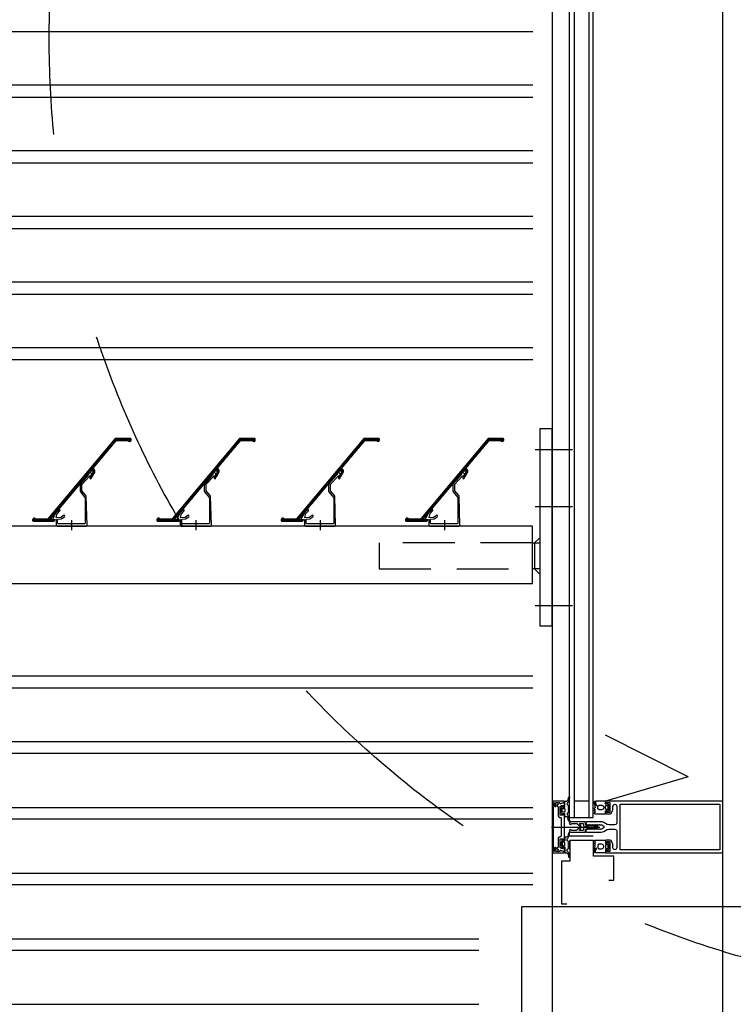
# Model space of a CAD drawing. Extents: x 0 to 140000, y 0 to 84100.
# Tile 33 of 105: x 12715 to 13404, y 31405 to 32355. Entities that reach past the tile are written whole.
import ezdxf

# ---------------------------------------------------------------- set-up
doc = ezdxf.new("R2010")
doc.units = 0
doc.header["$LTSCALE"] = 100
doc.header["$MEASUREMENT"] = 0
for name, pattern in [('AUSGEZOGEN', [0]), ('DASHDOT', [1, 0.5, -0.25, 0, -0.25]), ('DASHED', [0.75, 0.5, -0.25]), ('TEGELS', [4, 2, -2])]:
    doc.linetypes.add(name, pattern=pattern)
doc.layers.get('0').update_dxf_attribs({"linetype": 'CONTINUOUS'})
for name, color, linetype in [('AL$1A---_ALGEMEEN', 1, 'CONTINUOUS'), ('AL21----_BUITENWAND', 2, 'CONTINUOUS'), ('AL31----_BUITENKOZIJ', 7, 'CONTINUOUS'), ('AL47----_DAKAFW', 1, 'CONTINUOUS'), ('HATCH', 7, 'CONTINUOUS'), ('LAYER31', 3, 'CONTINUOUS')]:
    doc.layers.add(name, color=color, linetype=linetype)

# ---------------------------------------------------------------- blocks, each defined once
blk = doc.blocks.new('204507')
at = {"color": 7, "linetype": 'AUSGEZOGEN'}
blk.add_lwpolyline([(0, 0.15), (0, 9.6), (-0.2, 9.8), (-1.49, 9.8), (-1.96, 9.69), (-4.07, 8.75), (-4.5, 8.8), (-4.59, 8.96), (-3.96, 9.52), (-3.46, 9.68), (-2.7, 9.87), (-2.18, 9.97), (-1.17, 10.08), (-0.67, 10.09), (-0.07, 10.67), (-0.08, 10.81), (-0.63, 10.99), (-1.28, 10.98), (-1.8, 10.95), (-2.32, 10.89), (-4.11, 10.49), (-4.8, 10.24), (-6.58, 10.06), (-7.04, 10.85), (-7.35, 11), (-7.56, 10.85), (-8.04, 10.02), (-8.46, 9.81), (-8.75, 10.02), (-9.24, 10.85), (-9.56, 11), (-9.77, 10.83), (-10.24, 10.02), (-10.68, 9.81), (-10.97, 10.02), (-11.45, 10.85), (-11.76, 11), (-11.97, 10.85), (-12.4, 10.11), (-12.4, 0.15), (-10.4, 0.15), (-9.84, 0.3), (-9.58, 0.2), (-9.5, 0), (-9.5, -1.6), (-10.3, -1.6), (-10.3, -1.9), (-8.87, -3.33), (-8.27, -3.6), (-4.12, -3.6), (-3.51, -3.31), (-2.1, -1.9), (-2.1, -1.600001), (-2.9, -1.600001), (-2.9, 0), (-2.77, 0.25), (-2.56, 0.3), (-2, 0.15), (0, 0.15), (0, 9.6), (-0.2, 9.8), (-1.49, 9.8), (-1.96, 9.69), (-4.07, 8.75), (-4.5, 8.8), (-4.59, 8.96), (-3.96, 9.52), (-3.46, 9.68), (-2.7, 9.87), (-2.18, 9.97), (-1.17, 10.08), (-0.67, 10.09), (-0.07, 10.67), (-0.08, 10.81), (-0.63, 10.99), (-1.28, 10.98), (-1.8, 10.95), (-2.32, 10.89), (-4.11, 10.49), (-4.8, 10.24), (-6.58, 10.06), (-7.04, 10.85), (-7.35, 11), (-7.56, 10.85), (-8.04, 10.02), (-8.46, 9.81), (-8.75, 10.02), (-9.24, 10.85), (-9.56, 11), (-9.77, 10.83), (-10.24, 10.02), (-10.68, 9.81), (-10.97, 10.02), (-11.45, 10.85), (-11.76, 11), (-11.97, 10.85), (-12.4, 10.11), (-12.4, 0.15), (-10.4, 0.15), (-9.84, 0.3), (-9.58, 0.2), (-9.5, 0), (-9.5, -1.6), (-10.3, -1.6), (-10.3, -1.9), (-8.87, -3.33), (-8.27, -3.6), (-4.12, -3.6), (-3.51, -3.31), (-2.1, -1.9), (-2.1, -1.600001), (-2.9, -1.600001), (-2.9, 0), (-2.77, 0.25), (-2.56, 0.3), (-2, 0.15), (0, 0.15)], dxfattribs=at)
for points in [[(-8.45, 3.599999), (-8.45, 6.3), (-7.45, 7.3), (-4.95, 7.3), (-3.95, 6.3), (-3.95, 3.599999), (-4.54, 2.19), (-5.95, 1.6), (-6.45, 1.6), (-7.86, 2.19)], [(-4.2, -0.500001), (-4.2, -2.180001), (-4.67, -2.6), (-7.73, -2.6), (-4.67, -2.6), (-7.73, -2.6), (-8.2, -2.180001), (-8.2, -0.500001), (-8.2, -2.180001), (-8.2, -0.500001), (-7.73, 0), (-4.7, 0)]]:
    blk.add_lwpolyline(points, close=True, dxfattribs=at)
at = {"color": 7, "flags": 3}
blk.add_attdef('GRUPPE', (0, 0), '', height=1, dxfattribs=at)
blk = doc.blocks.new('204772')
at = {"color": 7, "linetype": 'AUSGEZOGEN'}
for points in [[(0.3, 0.3), (0.29, -1.63), (-0.04, -1.87), (-0.6, -1.72), (-4.88, -1.72), (-5.34, -2.22), (-5.36, -3.57), (-6.35, -4.71), (-6.85, -4.87), (-8.62, -5.22), (-9.12, -5.26), (-9.52, -5.45), (-9.69, -5.87), (-9.61, -6.12), (-9.49, -6.17), (-9.1, -6.16), (-8.37, -6.16), (-7.64, -6.08), (-6.93, -5.94), (-6.23, -5.73), (-5.55, -5.45), (-4.9, -5.12), (-4.28, -4.72), (-3.7, -4.27), (-2.68, -3.63), (-1.5, -4.52), (-1.12, -5.92), (-1.01, -6.07), (-0.84, -6.12), (-0.62, -6.03), (-0.58, -5.98), (-0.03, -5.03), (0, -4.99), (0.16, -4.92), (0.32, -4.98), (0.36, -5.03), (0.93, -6), (0.97, -6.05), (1.15, -6.12), (1.38, -6.03), (1.42, -5.98), (1.97, -5.03), (2, -4.99), (2.16, -4.92), (2.32, -4.98), (2.36, -5.03), (2.93, -6), (2.97, -6.05), (3.15, -6.12), (3.38, -6.03), (3.42, -5.98), (3.97, -5.03), (4, -4.99), (4.16, -4.92), (4.32, -4.98), (4.36, -5.03), (4.93, -6), (4.97, -6.05), (5.16, -6.12), (5.34, -6.07), (5.45, -5.92), (5.83, -4.52), (7.01, -3.63), (8.03, -4.27), (8.61, -4.72), (9.22, -5.12), (9.75, -5.38), (10.73, -5.73), (11.75, -5.98), (12.27, -6.06), (12.79, -6.11), (13.43, -6.16), (13.82, -6.17), (13.94, -6.12), (14.02, -5.87), (13.85, -5.45), (12.14, -5.04), (10.33, -4.52), (10.19, -4.41), (10.15, -4.37), (10.1, -4.33), (9.67, -3.39), (9.66, -1.99), (9.36, -1.7), (7.2, -1.72), (6.64, -1.87), (6.4, -1.8), (6.3, -1.57), (6.3, 0.3), (7.1, 0.3), (7.1, 0.6), (5.69, 1.51), (5, 1.8), (1.53, 1.8), (0.93, 1.53), (-0.5, 0.6), (-0.5, 0.3)], [(2.07, -1.8), (4.5, -1.8), (5, -1.3), (4.99, 0.38), (4.53, 0.8), (2.07, 0.8), (1.61, 0.38), (1.6, -1.3)]]:
    blk.add_lwpolyline(points, close=True, dxfattribs=at)
at = {"color": 7, "linetype": 'AUSGEZOGEN', "flags": 3}
blk.add_attdef('GRUPPE', (0, 0), '', height=1, dxfattribs=at)
blk = doc.blocks.new('204602')
at = {"color": 7, "linetype": 'AUSGEZOGEN'}
for points in [[(3, 1.8), (3, 16.05), (2.69, 16.88), (1.67, 17.3), (0.87, 16.94), (0.5, 15.91), (0.91, 15.12), (1.36, 14.83), (1.5, 14.53), (1.5, 10.72), (1.21, 10.09), (-1.3, 7.59), (-2.7, 7.59), (-5.21, 10.09), (-5.5, 10.72), (-5.5, 14.53), (-5.36, 14.83), (-4.91, 15.12), (-4.5, 15.91), (-4.86, 16.94), (-5.68, 17.3), (-6.69, 16.88), (-7, 16.05), (-7, 1.8), (-5.06, 1.8), (-4.06, 1.3), (-3.71, 0.3), (-3.76, -0.83), (-3.83, -2.89), (-3.84, -4.46), (-4.02, -4.7), (-3.84, -4.94), (-3.82, -6.44), (-3.74, -8.19), (-3.68, -8.91), (-3.42, -9.54), (-2.63, -10.41), (-2, -10.7), (-1.37, -10.41), (-0.58, -9.54), (-0.32, -8.91), (-0.26, -8.19), (-0.18, -6.44), (-0.16, -4.94), (0.02, -4.7), (-0.16, -4.46), (-0.17, -2.89), (-0.24, -0.83), (-0.29, 0.3), (0.16, 1.41), (1.06, 1.8)], [(-5, 3.6), (-5.5, 4.1), (-5.5, 7.06), (-5.29, 7.47), (-4.96, 7.56), (-4.65, 7.42), (-3.72, 6.49), (-2, 5.79), (-0.28, 6.49), (0.65, 7.42), (1.08, 7.56), (1.5, 7.06), (1.5, 4.1), (1, 3.6), (-0.47, 3.6), (-1.85, 2.81), (-3.53, 3.6)]]:
    blk.add_lwpolyline(points, close=True, dxfattribs=at)
blk.add_lwpolyline([(-3.17, 0.5), (-2, 1.8), (-0.96, 1.09), (-0.76, -0.68), (-0.74, -1.28), (-0.69, -3.06), (-0.69, -4.54), (-0.72, -5.73), (-0.74, -6.33), (-0.75, -6.62), (-0.77, -7.22), (-1.17, -9.12), (-2, -9.5), (-2.83, -9.12), (-3.23, -7.22), (-3.25, -6.62), (-3.26, -6.33), (-3.28, -5.73), (-3.31, -4.54), (-3.31, -3.06), (-3.29, -2.17), (-3.27, -1.57), (-3.26, -1.28), (-3.24, -0.68), (-3.17, 0.5)], dxfattribs=at)
at = {"color": 7, "flags": 3}
blk.add_attdef('GRUPPE', (0, 0), '', height=1, dxfattribs=at)
blk = doc.blocks.new('Q31A2-HN')
at = {"layer": 'HATCH', "color": 2, "linetype": 'CONTINUOUS'}
for p, q in [((15.5, 84.3), (0, 84.3)), ((15.75, 84), (0, 84)), ((16.01, 83.7), (0, 83.7)), ((16.26, 83.4), (0, 83.4)), ((16.51, 83.1), (0.1, 83.1)), ((3.11, 82.8), (0.19, 82.8)), ((15.25, 84.6), (0.3, 84.6)), ((2.66, 82.5), (0.32, 82.5)), ((14.72, 84.9), (0.6, 84.9)), ((2.34, 82.2), (0.72, 82.2)), ((16.76, 82.8), (14, 82.8)), ((17.01, 82.5), (14.4, 82.5)), ((17.27, 82.2), (14.65, 82.2)), ((17.52, 81.9), (14.91, 81.9)), ((17.77, 81.6), (15.16, 81.6)), ((18.02, 81.3), (15.41, 81.3)), ((18.27, 81), (15.66, 81)), ((18.52, 80.7), (15.91, 80.7)), ((18.78, 80.4), (16.16, 80.4)), ((19.03, 80.1), (16.42, 80.1)), ((19.28, 79.8), (16.67, 79.8)), ((19.53, 79.5), (16.92, 79.5)), ((19.78, 79.2), (17.17, 79.2)), ((20.03, 78.9), (17.42, 78.9)), ((20.29, 78.6), (17.67, 78.6)), ((20.54, 78.3), (17.93, 78.3)), ((20.79, 78), (18.18, 78)), ((21.04, 77.7), (18.43, 77.7)), ((21.29, 77.4), (18.68, 77.4)), ((21.54, 77.1), (18.93, 77.1)), ((21.8, 76.8), (19.19, 76.8)), ((22.05, 76.5), (19.44, 76.5)), ((22.3, 76.2), (19.69, 76.2)), ((22.55, 75.9), (19.94, 75.9)), ((22.8, 75.6), (20.19, 75.6)), ((23.06, 75.3), (20.44, 75.3)), ((23.31, 75), (20.7, 75)), ((23.56, 74.7), (20.95, 74.7)), ((23.81, 74.4), (21.2, 74.4)), ((24.06, 74.1), (21.45, 74.1)), ((24.31, 73.8), (21.7, 73.8)), ((24.57, 73.5), (21.95, 73.5)), ((24.82, 73.2), (22.21, 73.2)), ((25.07, 72.9), (22.46, 72.9)), ((25.32, 72.6), (22.71, 72.6)), ((25.57, 72.3), (22.96, 72.3)), ((25.82, 72), (23.21, 72)), ((26.08, 71.7), (23.46, 71.7)), ((26.33, 71.4), (23.72, 71.4)), ((26.58, 71.1), (23.97, 71.1)), ((26.83, 70.8), (24.22, 70.8)), ((27.08, 70.5), (24.47, 70.5)), ((27.33, 70.2), (24.72, 70.2)), ((27.59, 69.9), (24.98, 69.9)), ((27.84, 69.6), (25.23, 69.6)), ((28.09, 69.3), (25.48, 69.3)), ((28.34, 69), (25.73, 69)), ((28.59, 68.7), (25.98, 68.7)), ((28.85, 68.4), (26.23, 68.4)), ((29.1, 68.1), (26.49, 68.1)), ((29.35, 67.8), (26.74, 67.8)), ((29.6, 67.5), (26.99, 67.5)), ((29.85, 67.2), (27.24, 67.2)), ((30.1, 66.9), (27.49, 66.9)), ((30.36, 66.6), (27.74, 66.6)), ((30.61, 66.3), (28, 66.3)), ((30.86, 66), (28.25, 66)), ((31.11, 65.7), (28.5, 65.7)), ((31.36, 65.4), (28.75, 65.4)), ((31.61, 65.1), (29, 65.1)), ((31.87, 64.8), (29.26, 64.8)), ((32.12, 64.5), (29.51, 64.5)), ((32.37, 64.2), (29.76, 64.2)), ((32.62, 63.9), (30.01, 63.9)), ((32.87, 63.6), (30.26, 63.6)), ((33.12, 63.3), (30.51, 63.3)), ((33.38, 63), (30.77, 63)), ((33.63, 62.7), (31.02, 62.7)), ((33.88, 62.4), (31.27, 62.4)), ((34.13, 62.1), (31.52, 62.1)), ((34.38, 61.8), (31.77, 61.8)), ((34.64, 61.5), (32.02, 61.5)), ((34.89, 61.2), (32.28, 61.2)), ((35.14, 60.9), (32.53, 60.9)), ((35.39, 60.6), (32.78, 60.6)), ((35.64, 60.3), (33.03, 60.3)), ((35.89, 60), (33.28, 60)), ((36.15, 59.7), (33.54, 59.7)), ((36.4, 59.4), (33.79, 59.4)), ((36.65, 59.1), (34.04, 59.1)), ((36.9, 58.8), (34.29, 58.8)), ((37.15, 58.5), (34.54, 58.5)), ((37.4, 58.2), (34.79, 58.2)), ((37.66, 57.9), (35.05, 57.9)), ((37.91, 57.6), (35.3, 57.6)), ((38.16, 57.3), (35.55, 57.3)), ((36.4, 52.8), (34.79, 52.8)), ((36.4, 53.1), (34.8, 53.1)), ((36.83, 53.4), (34.82, 53.4)), ((41.18, 53.7), (34.84, 53.7)), ((36.48, 52.5), (34.89, 52.5)), ((40.93, 54), (34.93, 54)), ((36.65, 52.2), (34.99, 52.2)), ((40.68, 54.3), (35.07, 54.3)), ((36.83, 51.9), (35.09, 51.9)), ((40.42, 54.6), (35.24, 54.6)), ((37, 51.6), (35.27, 51.6)), ((37.17, 51.3), (35.44, 51.3)), ((40.17, 54.9), (35.51, 54.9)), ((37.35, 51), (35.61, 51)), ((37.52, 50.7), (35.79, 50.7)), ((38.41, 57), (35.8, 57)), ((39.92, 55.2), (35.81, 55.2)), ((37.69, 50.4), (35.96, 50.4)), ((38.66, 56.7), (36.05, 56.7)), ((37.87, 50.1), (36.13, 50.1)), ((39.67, 55.5), (36.17, 55.5)), ((38.91, 56.4), (36.3, 56.4)), ((38.04, 49.8), (36.31, 49.8)), ((39.42, 55.8), (36.32, 55.8)), ((39.17, 56.1), (36.35, 56.1)), ((38.21, 49.5), (36.48, 49.5)), ((38.39, 49.2), (36.65, 49.2)), ((38.56, 48.9), (36.83, 48.9)), ((38.73, 48.6), (37, 48.6)), ((38.91, 48.3), (37.17, 48.3)), ((39.08, 48), (37.35, 48)), ((39.25, 47.7), (37.52, 47.7)), ((41.43, 53.4), (38.59, 53.4)), ((41.68, 53.1), (39.07, 53.1)), ((41.94, 52.8), (39.32, 52.8)), ((42.19, 52.5), (39.37, 52.5)), ((42.44, 52.2), (39.38, 52.2)), ((42.69, 51.9), (39.64, 51.9)), ((42.94, 51.6), (40.33, 51.6)), ((43.19, 51.3), (40.58, 51.3)), ((43.45, 51), (40.83, 51)), ((43.7, 50.7), (41.09, 50.7)), ((43.95, 50.4), (41.34, 50.4)), ((44.2, 50.1), (41.59, 50.1)), ((44.45, 49.8), (41.84, 49.8)), ((44.7, 49.5), (42.09, 49.5)), ((44.96, 49.2), (42.34, 49.2)), ((45.21, 48.9), (42.6, 48.9)), ((45.46, 48.6), (42.85, 48.6)), ((45.71, 48.3), (43.1, 48.3)), ((45.96, 48), (43.35, 48)), ((46.21, 47.7), (43.6, 47.7)), ((39.43, 47.4), (37.69, 47.4)), ((39.6, 47.1), (37.87, 47.1)), ((39.66, 46.8), (38.04, 46.8)), ((39.67, 46.5), (38.21, 46.5)), ((39.47, 46.2), (38.48, 46.2)), ((46.47, 47.4), (43.85, 47.4)), ((46.72, 47.1), (44.11, 47.1)), ((46.97, 46.8), (44.36, 46.8)), ((47.22, 46.5), (44.61, 46.5)), ((47.47, 46.2), (44.86, 46.2)), ((47.73, 45.9), (45.11, 45.9)), ((47.98, 45.6), (45.37, 45.6)), ((48.23, 45.3), (45.62, 45.3)), ((48.48, 45), (45.87, 45)), ((48.73, 44.7), (46.12, 44.7)), ((48.98, 44.4), (46.37, 44.4)), ((49.24, 44.1), (46.62, 44.1)), ((49.49, 43.8), (46.88, 43.8)), ((49.74, 43.5), (47.13, 43.5)), ((49.99, 43.2), (47.38, 43.2)), ((50.24, 42.9), (47.63, 42.9)), ((50.49, 42.6), (47.88, 42.6)), ((50.75, 42.3), (48.13, 42.3)), ((51, 42), (48.39, 42)), ((51.25, 41.7), (48.64, 41.7)), ((51.5, 41.4), (48.89, 41.4)), ((51.75, 41.1), (49.14, 41.1)), ((52, 40.8), (49.39, 40.8)), ((52.26, 40.5), (49.64, 40.5)), ((52.51, 40.2), (49.9, 40.2)), ((52.76, 39.9), (50.15, 39.9)), ((53.01, 39.6), (50.4, 39.6)), ((53.26, 39.3), (50.65, 39.3)), ((53.51, 39), (50.9, 39)), ((53.77, 38.7), (51.16, 38.7)), ((54.02, 38.4), (51.41, 38.4)), ((54.27, 38.1), (51.66, 38.1)), ((54.52, 37.8), (51.91, 37.8)), ((54.77, 37.5), (52.16, 37.5)), ((55.03, 37.2), (52.41, 37.2)), ((55.28, 36.9), (52.67, 36.9)), ((55.53, 36.6), (52.92, 36.6)), ((55.78, 36.3), (53.17, 36.3)), ((56.03, 36), (53.42, 36)), ((56.28, 35.7), (53.67, 35.7)), ((56.54, 35.4), (53.92, 35.4)), ((56.79, 35.1), (54.18, 35.1)), ((57.04, 34.8), (54.43, 34.8)), ((57.29, 34.5), (54.68, 34.5)), ((57.54, 34.2), (54.93, 34.2)), ((57.79, 33.9), (55.18, 33.9)), ((58.05, 33.6), (55.43, 33.6)), ((58.3, 33.3), (55.69, 33.3)), ((58.55, 33), (55.94, 33)), ((58.8, 32.7), (56.19, 32.7)), ((59.05, 32.4), (56.44, 32.4)), ((59.3, 32.1), (56.69, 32.1)), ((59.56, 31.8), (56.95, 31.8)), ((59.81, 31.5), (57.2, 31.5)), ((60.06, 31.2), (57.45, 31.2)), ((60.31, 30.9), (57.7, 30.9)), ((60.56, 30.6), (57.95, 30.6)), ((60.82, 30.3), (58.2, 30.3)), ((61.07, 30), (58.46, 30)), ((61.32, 29.7), (58.71, 29.7)), ((61.57, 29.4), (58.96, 29.4)), ((61.82, 29.1), (59.21, 29.1)), ((62.07, 28.8), (59.46, 28.8)), ((62.33, 28.5), (59.71, 28.5)), ((62.58, 28.2), (59.97, 28.2)), ((62.83, 27.9), (60.22, 27.9)), ((63.08, 27.6), (60.47, 27.6)), ((63.33, 27.3), (60.72, 27.3)), ((63.58, 27), (60.97, 27)), ((63.84, 26.7), (61.22, 26.7)), ((64.09, 26.4), (61.48, 26.4)), ((64.34, 26.1), (61.73, 26.1)), ((64.59, 25.8), (61.98, 25.8)), ((64.84, 25.5), (62.23, 25.5)), ((65.09, 25.2), (62.48, 25.2)), ((65.35, 24.9), (62.74, 24.9)), ((65.6, 24.6), (62.99, 24.6)), ((65.85, 24.3), (63.24, 24.3)), ((66.1, 24), (63.49, 24)), ((66.35, 23.7), (63.74, 23.7)), ((66.6, 23.4), (63.99, 23.4)), ((66.86, 23.1), (64.25, 23.1)), ((67.11, 22.8), (64.5, 22.8)), ((67.36, 22.5), (64.75, 22.5)), ((67.61, 22.2), (65, 22.2)), ((67.86, 21.9), (65.25, 21.9)), ((68.12, 21.6), (65.5, 21.6)), ((68.37, 21.3), (65.76, 21.3)), ((68.62, 21), (66.01, 21)), ((68.87, 20.7), (66.26, 20.7)), ((69.12, 20.4), (66.51, 20.4)), ((69.37, 20.1), (66.76, 20.1)), ((69.63, 19.8), (67.01, 19.8)), ((69.88, 19.5), (67.27, 19.5)), ((70.13, 19.2), (67.52, 19.2)), ((70.38, 18.9), (67.77, 18.9)), ((70.63, 18.6), (68.02, 18.6)), ((70.88, 18.3), (68.27, 18.3)), ((71.14, 18), (68.53, 18)), ((71.39, 17.7), (68.78, 17.7)), ((71.64, 17.4), (69.03, 17.4)), ((71.89, 17.1), (69.28, 17.1)), ((72.14, 16.8), (69.53, 16.8)), ((72.39, 16.5), (69.78, 16.5)), ((72.65, 16.2), (70.04, 16.2)), ((72.9, 15.9), (70.29, 15.9)), ((73.15, 15.6), (70.54, 15.6)), ((73.4, 15.3), (70.79, 15.3)), ((73.65, 15), (71.04, 15)), ((73.91, 14.7), (71.29, 14.7)), ((74.16, 14.4), (71.55, 14.4)), ((74.41, 14.1), (71.8, 14.1)), ((74.66, 13.8), (72.05, 13.8)), ((74.91, 13.5), (72.3, 13.5)), ((75.16, 13.2), (72.55, 13.2)), ((75.42, 12.9), (72.8, 12.9)), ((75.67, 12.6), (73.06, 12.6)), ((75.92, 12.3), (73.31, 12.3)), ((76.17, 12), (73.56, 12)), ((76.42, 11.7), (73.81, 11.7)), ((76.67, 11.4), (74.06, 11.4)), ((76.93, 11.1), (74.32, 11.1)), ((77.18, 10.8), (74.57, 10.8)), ((77.43, 10.5), (74.82, 10.5)), ((77.68, 10.2), (75.07, 10.2)), ((77.93, 9.9), (75.32, 9.9)), ((78.18, 9.6), (75.57, 9.6)), ((95, 6), (73.6, 6)), ((95, 6.3), (73.62, 6.3)), ((95, 5.7), (73.72, 5.7)), ((94.9, 5.4), (73.96, 5.4)), ((94.6, 5.1), (74.29, 5.1)), ((78.44, 9.3), (75.83, 9.3)), ((78.69, 9), (76.08, 9)), ((78.94, 8.7), (76.33, 8.7)), ((79.19, 8.4), (76.58, 8.4)), ((79.44, 8.1), (76.83, 8.1)), ((79.7, 7.8), (77.08, 7.8)), ((79.95, 7.5), (77.34, 7.5)), ((94.93, 6.6), (77.47, 6.6)), ((80.2, 7.2), (77.57, 7.2)), ((94.81, 6.9), (77.63, 6.9)), ((94.7, 7.2), (92.24, 7.2)), ((94.47, 7.5), (92.59, 7.5)), ((94.02, 7.8), (93.4, 7.8))]:
    blk.add_line(p, q, dxfattribs=at)
at = {"layer": 'LAYER31', "color": 2, "linetype": 'CONTINUOUS'}
blk.add_lwpolyline([(14.25, 82.69), (13.79, 82.9), (3.29, 82.9), (2.78, 82.62), (2.22, 82.09), (1.02, 81.98), (0.28, 82.53), (0, 83.4), (0, 84.3), (0.6, 84.9), (14.72, 84.9), (15.18, 84.69), (80.27, 7.12), (80.73, 6.9), (91.71, 6.9), (92.23, 7.19), (92.92, 7.78), (93.98, 7.82), (94.62, 7.39), (95, 6.4), (95, 5.5), (94.4, 4.9), (75.02, 4.9), (74.31, 5.08), (73.77, 5.57), (73.52, 6.2), (73.72, 6.4), (77.19, 6.4), (77.66, 6.74), (77.57, 7.22), (40.21, 51.74), (39.39, 51.97), (39.36, 52.76), (38.97, 53.22), (38.59, 53.4), (36.83, 53.4), (36.41, 53.17), (36.39, 52.65), (39.62, 47.07), (39.7, 46.56), (39.38, 46.06), (38.79, 45.96), (38.32, 46.32), (35.09, 51.9), (34.78, 52.84), (34.85, 53.83), (35.16, 54.51), (35.65, 55.07), (36.31, 55.62), (36.37, 56.32)], close=True, dxfattribs=at)
at = {"layer": 'LAYER31', "color": 1, "linetype": 'CONTINUOUS'}
blk.add_lwpolyline([(40.14, 48.51), (39.74, 48.66), (39.28, 48.68), (38.85, 48.85), (38.49, 49.13), (38.23, 49.52), (38.1, 49.96), (38.11, 50.42), (38.27, 50.85), (38.54, 51.22), (38.92, 51.49), (39.35, 51.63), (39.82, 51.63), (40.25, 51.49), (40.63, 51.23), (40.91, 50.86), (41.06, 50.43), (41.08, 49.97), (41.22, 49.56), (48.86, 41.1), (49.25, 40.1), (49.25, 34.19), (48.89, 33.22), (44.45, 27.92), (44.33, 27.59), (44.33, 2.99), (44.92, 2.5), (70.43, 2.5), (70.93, 3), (70.93, 6.63), (70.75, 6.84), (67.57, 7.12), (67.33, 7.2), (64.3, 9.32), (63.98, 9.9), (64.19, 10.46), (64.66, 10.68), (65.16, 10.55), (67.86, 8.66), (68.1, 8.57), (72.03, 8.23), (72.24, 8.48), (71.22, 12.29), (71.09, 12.52), (68.76, 14.85), (68.54, 15.39), (68.73, 15.88), (69.2, 16.12), (69.82, 15.91), (72.62, 13.11), (75.92, 6.54), (75.82, 6.4), (72.54, 6.69), (72.43, 6.59), (72.43, 1), (71.43, 0), (59.93, 0), (59.76, 0.3), (55.11, 0.3), (54.93, 0), (43.43, 0), (42.43, 1), (43.15, 28.66), (43.5, 29.59), (47.33, 34.15), (47.45, 34.48), (47.45, 40.25), (47.32, 40.59)], close=True, dxfattribs=at)
at = {"layer": 'LAYER31', "color": 2, "linetype": 'DASHDOT'}
blk.add_lwpolyline([(57.43, 5.96), (57.43, -3.74)], dxfattribs=at)

msp = doc.modelspace()

# ---------------------------------------------------------------- linework, layer by layer
at = {"color": 4}
msp.add_lwpolyline([(13283.24, 31524.36), (13288.24, 31524.36), (13288.24, 31547.73), (13268.69, 31547.73), (13268.69, 31562.73), (13245.69, 31562.73), (13245.69, 31542.73), (13237.69, 31542.73), (13237.69, 31501.73), (13242.69, 31501.73)], dxfattribs=at)
at = {"layer": 'AL$1A---_ALGEMEEN', "color": 4, "linetype": 'TEGELS'}
msp.add_circle((13663.61, 32335.97), 920.54, dxfattribs=at)
at = {"layer": 'AL21----_BUITENWAND', "color": 42}
for p, q in [((12023.61, 32343.36), (13210.09, 32343.36)), ((13210.09, 32291.36), (12023.61, 32291.36)), ((12023.61, 32280.02), (13210.09, 32280.02)), ((13210.09, 32228.02), (12023.61, 32228.02)), ((12023.61, 32216.69), (13210.09, 32216.69)), ((13210.09, 32164.69), (12023.61, 32164.69)), ((12023.61, 32153.36), (13210.09, 32153.36)), ((13210.09, 32101.36), (12023.61, 32101.36)), ((12023.61, 32090.02), (13210.09, 32090.02)), ((13210.09, 32038.02), (12023.61, 32038.02)), ((12023.61, 32026.69), (13210.09, 32026.69)), ((13210.09, 31721.36), (12023.61, 31721.36)), ((12023.61, 31710.02), (13210.09, 31710.02)), ((13210.09, 31658.02), (12023.61, 31658.02)), ((13210.09, 31646.69), (12023.61, 31646.69)), ((12023.61, 31594.69), (13210.09, 31594.69)), ((13210.09, 31583.36), (12023.61, 31583.36)), ((12023.61, 31531.36), (13210.09, 31531.36)), ((13210.09, 31520.02), (12023.61, 31520.02)), ((12023.61, 31468.02), (13157.93, 31468.02)), ((13157.93, 31456.69), (12023.61, 31456.69)), ((12023.61, 31404.69), (13157.93, 31404.69))]:
    msp.add_line(p, q, dxfattribs=at)
at = {"layer": 'AL31----_BUITENKOZIJ'}
for p, q in [((13245.36, 31585.13), (13245.36, 32729.43)), ((13250.36, 31585.13), (13250.36, 32729.43)), ((13264.36, 31585.13), (13264.36, 32729.43)), ((13268.36, 31585.13), (13268.36, 32729.43)), ((13264.33, 31600.69), (13250.33, 31600.69)), ((13268.36, 31584.69), (13245.33, 31584.69)), ((13268.36, 31566.85), (13245.33, 31566.85))]:
    msp.add_line(p, q, dxfattribs=at)
at = {"layer": 'AL31----_BUITENKOZIJ', "color": 1, "linetype": 'CONTINUOUS'}
for p, q in [((13393.61, 12777.02), (13393.61, 32714.7)), ((13393.61, 31629.69), (13393.61, 31756.69)), ((13228.02, 31575.73), (13274.8, 31575.73)), ((13228.02, 31575.73), (13274.8, 31575.73))]:
    msp.add_line(p, q, dxfattribs=at)
at = {"layer": 'AL31----_BUITENKOZIJ', "color": 7, "linetype": 'AUSGEZOGEN'}
for p, q in [((13229.62, 31600.73), (13228.62, 31599.73)), ((13229.62, 31600.73), (13228.62, 31599.73)), ((13228.62, 31599.73), (13228.62, 31551.73)), ((13228.62, 31599.73), (13228.62, 31551.73)), ((13240.62, 31600.73), (13229.62, 31600.73)), ((13240.62, 31600.73), (13229.62, 31600.73)), ((13229.92, 31598.93), (13230.42, 31599.43)), ((13229.92, 31598.93), (13230.42, 31599.43)), ((13229.92, 31552.53), (13229.92, 31598.93)), ((13229.92, 31552.53), (13229.92, 31598.93)), ((13230.32, 31599.43), (13230.82, 31598.93)), ((13230.42, 31599.43), (13230.32, 31599.43)), ((13230.32, 31599.43), (13230.82, 31598.93)), ((13230.42, 31599.43), (13230.32, 31599.43)), ((13230.82, 31598.93), (13230.82, 31595.93)), ((13230.82, 31598.93), (13230.82, 31595.93)), ((13232.12, 31598.93), (13232.62, 31599.43)), ((13232.12, 31598.93), (13232.62, 31599.43)), ((13232.12, 31595.43), (13232.12, 31598.93)), ((13232.12, 31595.43), (13232.12, 31598.93)), ((13232.62, 31599.43), (13234.12, 31599.43)), ((13232.62, 31599.43), (13234.12, 31599.43)), ((13234.12, 31599.43), (13234.12, 31599.23)), ((13234.12, 31599.43), (13234.12, 31599.23)), ((13234.12, 31599.23), (13235.56, 31599.23)), ((13234.12, 31599.23), (13235.56, 31599.23)), ((13235.56, 31599.23), (13236.98, 31598.47)), ((13235.56, 31599.23), (13236.98, 31598.47)), ((13236.98, 31598.47), (13240.62, 31599.66)), ((13236.98, 31598.47), (13240.62, 31599.66)), ((13240.62, 31599.66), (13240.62, 31600.73)), ((13240.62, 31599.66), (13240.62, 31600.73)), ((13230.82, 31595.93), (13231.32, 31595.43)), ((13230.82, 31595.93), (13231.32, 31595.43)), ((13231.32, 31595.43), (13232.12, 31595.43)), ((13231.32, 31595.43), (13232.12, 31595.43)), ((13228.62, 31551.73), (13229.62, 31550.73)), ((13228.62, 31551.73), (13229.62, 31550.73)), ((13229.62, 31550.73), (13240.62, 31550.73)), ((13229.62, 31550.73), (13240.62, 31550.73)), ((13230.42, 31552.03), (13229.92, 31552.53)), ((13230.42, 31552.03), (13229.92, 31552.53)), ((13230.82, 31552.53), (13230.32, 31552.03)), ((13230.82, 31552.53), (13230.32, 31552.03)), ((13230.32, 31552.03), (13230.42, 31552.03)), ((13230.32, 31552.03), (13230.42, 31552.03)), ((13231.32, 31556.03), (13230.82, 31555.53)), ((13231.32, 31556.03), (13230.82, 31555.53)), ((13230.82, 31555.53), (13230.82, 31552.53)), ((13230.82, 31555.53), (13230.82, 31552.53)), ((13232.12, 31556.03), (13231.32, 31556.03)), ((13232.12, 31556.03), (13231.32, 31556.03)), ((13232.12, 31552.53), (13232.12, 31556.03)), ((13232.12, 31552.53), (13232.12, 31556.03)), ((13232.62, 31552.03), (13232.12, 31552.53)), ((13232.62, 31552.03), (13232.12, 31552.53)), ((13234.12, 31552.03), (13232.62, 31552.03)), ((13234.12, 31552.03), (13232.62, 31552.03)), ((13234.12, 31552.23), (13234.12, 31552.03)), ((13235.59, 31552.23), (13234.12, 31552.23)), ((13234.12, 31552.23), (13234.12, 31552.03)), ((13235.59, 31552.23), (13234.12, 31552.23)), ((13236.98, 31552.99), (13235.59, 31552.23)), ((13236.98, 31552.99), (13235.59, 31552.23)), ((13240.62, 31551.8), (13236.98, 31552.99)), ((13240.62, 31551.8), (13236.98, 31552.99)), ((13240.62, 31550.73), (13240.62, 31551.8)), ((13240.62, 31550.73), (13240.62, 31551.8))]:
    msp.add_line(p, q, dxfattribs=at)
at = {"layer": 'AL31----_BUITENKOZIJ', "color": 1, "linetype": 'CONTINUOUS'}
msp.add_lwpolyline([(13228.62, 32714.7), (13228.62, 12777.06)], dxfattribs=at)
at = {"layer": 'AL31----_BUITENKOZIJ', "color": 7, "linetype": 'AUSGEZOGEN'}
for points in [[(13240.57, 31552.23), (13240.57, 31555.43), (13239.77, 31556.23), (13239.17, 31556.23), (13239.17, 31555.03), (13237.57, 31555.03), (13236.57, 31556.03), (13236.57, 31564.43), (13239.17, 31564.43), (13239.17, 31563.23), (13239.77, 31563.23), (13240.57, 31564.03), (13240.57, 31587.43), (13239.77, 31588.23), (13239.17, 31588.23), (13239.17, 31587.03), (13236.57, 31587.03), (13236.57, 31595.43), (13237.57, 31596.43), (13239.17, 31596.43), (13239.17, 31595.23), (13239.77, 31595.23), (13240.57, 31596.03), (13240.57, 31599.23), (13236.83, 31598.22), (13236.66, 31598.2), (13236.28, 31598.35), (13235.95, 31598.98), (13235.51, 31599.2), (13233.92, 31598.19), (13234.91, 31597.53), (13233.23, 31596.6), (13233.07, 31596.2), (13233.19, 31595.9), (13233.58, 31595.73), (13234.07, 31595.73), (13234.57, 31595.23), (13234.57, 31586.53), (13235.01, 31585.47), (13236.07, 31585.03), (13236.92, 31585.03), (13237.42, 31584.53), (13237.42, 31580.98), (13237.42, 31580.8), (13237.42, 31580.66), (13237.42, 31580.48), (13237.42, 31566.93), (13236.92, 31566.43), (13236.07, 31566.43), (13235.01, 31565.99), (13234.57, 31564.93), (13234.57, 31556.23), (13234.07, 31555.73), (13233.58, 31555.73), (13233.26, 31555.62), (13233.07, 31555.23), (13233.26, 31554.83), (13234.92, 31553.92), (13233.79, 31553.36), (13235.43, 31552.26), (13235.91, 31552.44), (13236.29, 31553.12), (13236.68, 31553.25), (13236.83, 31553.23)], [(13240.57, 31552.23), (13240.57, 31555.43), (13239.77, 31556.23), (13239.17, 31556.23), (13239.17, 31555.03), (13237.57, 31555.03), (13236.57, 31556.03), (13236.57, 31564.43), (13239.17, 31564.43), (13239.17, 31563.23), (13239.77, 31563.23), (13240.57, 31564.03), (13240.57, 31587.43), (13239.77, 31588.23), (13239.17, 31588.23), (13239.17, 31587.03), (13236.57, 31587.03), (13236.57, 31595.43), (13237.57, 31596.43), (13239.17, 31596.43), (13239.17, 31595.23), (13239.77, 31595.23), (13240.57, 31596.03), (13240.57, 31599.23), (13236.83, 31598.22), (13236.66, 31598.2), (13236.28, 31598.35), (13235.95, 31598.98), (13235.51, 31599.2), (13233.92, 31598.19), (13234.91, 31597.53), (13233.23, 31596.6), (13233.07, 31596.2), (13233.19, 31595.9), (13233.58, 31595.73), (13234.07, 31595.73), (13234.57, 31595.23), (13234.57, 31586.53), (13235.01, 31585.47), (13236.07, 31585.03), (13236.92, 31585.03), (13237.42, 31584.53), (13237.42, 31580.98), (13237.42, 31580.8), (13237.42, 31580.66), (13237.42, 31580.48), (13237.42, 31566.93), (13236.92, 31566.43), (13236.07, 31566.43), (13235.01, 31565.99), (13234.57, 31564.93), (13234.57, 31556.23), (13234.07, 31555.73), (13233.58, 31555.73), (13233.26, 31555.62), (13233.07, 31555.23), (13233.26, 31554.83), (13234.92, 31553.92), (13233.79, 31553.36), (13235.43, 31552.26), (13235.91, 31552.44), (13236.29, 31553.12), (13236.68, 31553.25), (13236.83, 31553.23)], [(13240.97, 31558.3), (13240.97, 31560.73), (13240.47, 31561.23), (13238.79, 31561.22), (13238.37, 31560.76), (13238.37, 31558.3), (13238.79, 31557.84), (13240.47, 31557.83)], [(13240.97, 31558.3), (13240.97, 31560.73), (13240.47, 31561.23), (13238.79, 31561.22), (13238.37, 31560.76), (13238.37, 31558.3), (13238.79, 31557.84), (13240.47, 31557.83)]]:
    msp.add_lwpolyline(points, close=True, dxfattribs=at)
for points in [[(13393.61, 31552.11), (13393.61, 31599.27), (13393.17, 31600.33), (13392.11, 31600.77), (13280.23, 31600.77), (13280.23, 31598.87), (13281.03, 31598.07), (13281.53, 31598.07), (13281.53, 31599.27), (13284.23, 31599.27), (13284.23, 31594.82), (13284.43, 31594.57), (13284.23, 31594.32), (13284.23, 31589.87), (13281.53, 31589.87), (13281.53, 31591.07), (13281.03, 31591.07), (13280.23, 31590.27), (13280.23, 31588.87), (13280.73, 31588.37), (13284.65, 31588.37), (13285.5, 31588.83), (13287.1, 31591.6), (13287.23, 31592.04), (13287.23, 31595.67), (13287.82, 31597.08), (13289.07, 31597.66), (13289.13, 31597.67), (13290.51, 31597.12), (13291.13, 31595.76), (13291.13, 31579.77), (13290.43, 31578.25), (13289.13, 31577.77), (13283.33, 31577.77), (13281.83, 31578.17), (13278.49, 31580.1), (13277.28, 31580.6), (13275.99, 31580.77), (13261.98, 31580.77), (13260.73, 31579.66), (13261.71, 31578.3), (13262.02, 31577.77), (13263.24, 31577.77), (13263.53, 31578.27), (13263.82, 31577.77), (13265.04, 31577.77), (13265.33, 31578.27), (13265.62, 31577.77), (13266.85, 31577.77), (13267.14, 31578.27), (13267.13, 31578.27), (13267.42, 31577.77), (13268.65, 31577.77), (13268.93, 31578.27), (13269.22, 31577.77), (13270.45, 31577.77), (13270.73, 31578.27), (13271.02, 31577.77), (13272.25, 31577.77), (13272.54, 31578.27)], [(13393.61, 31552.11), (13393.61, 31599.27), (13393.17, 31600.33), (13392.11, 31600.77), (13280.23, 31600.77), (13280.23, 31598.87), (13281.03, 31598.07), (13281.53, 31598.07), (13281.53, 31599.27), (13284.23, 31599.27), (13284.23, 31594.82), (13284.43, 31594.57), (13284.23, 31594.32), (13284.23, 31589.87), (13281.53, 31589.87), (13281.53, 31591.07), (13281.03, 31591.07), (13280.23, 31590.27), (13280.23, 31588.87), (13280.73, 31588.37), (13284.65, 31588.37), (13285.5, 31588.83), (13287.1, 31591.6), (13287.23, 31592.04), (13287.23, 31595.67), (13287.82, 31597.08), (13289.07, 31597.66), (13289.13, 31597.67), (13290.51, 31597.12), (13291.13, 31595.76), (13291.13, 31579.77), (13290.43, 31578.25), (13289.13, 31577.77), (13283.33, 31577.77), (13281.83, 31578.17), (13278.49, 31580.1), (13277.28, 31580.6), (13275.99, 31580.77), (13261.98, 31580.77), (13260.73, 31579.66), (13261.71, 31578.3), (13262.02, 31577.77), (13263.24, 31577.77), (13263.53, 31578.27), (13263.82, 31577.77), (13265.04, 31577.77), (13265.33, 31578.27), (13265.62, 31577.77), (13266.85, 31577.77), (13267.14, 31578.27), (13267.13, 31578.27), (13267.42, 31577.77), (13268.65, 31577.77), (13268.93, 31578.27), (13269.22, 31577.77), (13270.45, 31577.77), (13270.73, 31578.27), (13271.02, 31577.77), (13272.25, 31577.77), (13272.54, 31578.27)], [(13390.61, 31553.87), (13294.23, 31553.87), (13294.23, 31597.67), (13390.61, 31597.67), (13390.61, 31553.87)], [(13390.61, 31553.87), (13294.23, 31553.87), (13294.23, 31597.67), (13390.61, 31597.67), (13390.61, 31553.87)], [(13272.53, 31578.27), (13272.82, 31577.77), (13274.04, 31577.77), (13274.33, 31578.27), (13274.62, 31577.77), (13275.84, 31577.77), (13276.13, 31578.27), (13276.42, 31577.77), (13276.57, 31577.77), (13278.51, 31576.65), (13279.03, 31575.77), (13278.51, 31574.89), (13276.57, 31573.77), (13275.52, 31573.77), (13275.23, 31573.27), (13274.94, 31573.77), (13273.72, 31573.77), (13273.43, 31573.27), (13273.14, 31573.77), (13271.92, 31573.77), (13271.63, 31573.27), (13271.34, 31573.77), (13270.12, 31573.77), (13269.83, 31573.27), (13269.54, 31573.77), (13268.32, 31573.77), (13268.03, 31573.27), (13267.74, 31573.77), (13266.52, 31573.77), (13266.23, 31573.27), (13265.94, 31573.77), (13264.72, 31573.77), (13264.43, 31573.27), (13264.14, 31573.77), (13262.92, 31573.77), (13262.63, 31573.27), (13261.98, 31573.27), (13260.73, 31572.02), (13261.98, 31570.77), (13275.99, 31570.77), (13277.28, 31570.94), (13278.49, 31571.44), (13281.83, 31573.37), (13283.33, 31573.77), (13289.13, 31573.77), (13290.65, 31573.07), (13291.13, 31571.77), (13291.13, 31555.87), (13290.54, 31554.46), (13289.13, 31553.87), (13289.22, 31553.87), (13287.87, 31554.39), (13287.23, 31555.69), (13287.23, 31559.49), (13287.1, 31559.94), (13285.52, 31562.67), (13284.65, 31563.17), (13280.73, 31563.17), (13280.23, 31562.67), (13280.23, 31561.27), (13281.03, 31560.47), (13281.53, 31560.47), (13281.53, 31561.67), (13284.23, 31561.67), (13284.23, 31557.22), (13284.43, 31556.97), (13284.23, 31556.72), (13284.23, 31552.27), (13281.53, 31552.27), (13281.53, 31553.47), (13281.03, 31553.47), (13280.23, 31552.67), (13280.23, 31550.77), (13392.12, 31550.77), (13393.12, 31551.16), (13393.61, 31552.11)], [(13272.53, 31578.27), (13272.82, 31577.77), (13274.04, 31577.77), (13274.33, 31578.27), (13274.62, 31577.77), (13275.84, 31577.77), (13276.13, 31578.27), (13276.42, 31577.77), (13276.57, 31577.77), (13278.51, 31576.65), (13279.03, 31575.77), (13278.51, 31574.89), (13276.57, 31573.77), (13275.52, 31573.77), (13275.23, 31573.27), (13274.94, 31573.77), (13273.72, 31573.77), (13273.43, 31573.27), (13273.14, 31573.77), (13271.92, 31573.77), (13271.63, 31573.27), (13271.34, 31573.77), (13270.12, 31573.77), (13269.83, 31573.27), (13269.54, 31573.77), (13268.32, 31573.77), (13268.03, 31573.27), (13267.74, 31573.77), (13266.52, 31573.77), (13266.23, 31573.27), (13265.94, 31573.77), (13264.72, 31573.77), (13264.43, 31573.27), (13264.14, 31573.77), (13262.92, 31573.77), (13262.63, 31573.27), (13261.98, 31573.27), (13260.73, 31572.02), (13261.98, 31570.77), (13275.99, 31570.77), (13277.28, 31570.94), (13278.49, 31571.44), (13281.83, 31573.37), (13283.33, 31573.77), (13289.13, 31573.77), (13290.65, 31573.07), (13291.13, 31571.77), (13291.13, 31555.87), (13290.54, 31554.46), (13289.13, 31553.87), (13289.22, 31553.87), (13287.87, 31554.39), (13287.23, 31555.69), (13287.23, 31559.49), (13287.1, 31559.94), (13285.52, 31562.67), (13284.65, 31563.17), (13280.73, 31563.17), (13280.23, 31562.67), (13280.23, 31561.27), (13281.03, 31560.47), (13281.53, 31560.47), (13281.53, 31561.67), (13284.23, 31561.67), (13284.23, 31557.22), (13284.43, 31556.97), (13284.23, 31556.72), (13284.23, 31552.27), (13281.53, 31552.27), (13281.53, 31553.47), (13281.03, 31553.47), (13280.23, 31552.67), (13280.23, 31550.77), (13392.12, 31550.77), (13393.12, 31551.16), (13393.61, 31552.11)]]:
    msp.add_lwpolyline(points, dxfattribs=at)
at = {"layer": 'AL31----_BUITENKOZIJ', "linetype": 'CONTINUOUS'}
msp.add_lwpolyline([(13454.13, 31498.73), (13199.13, 31498.73), (13199.13, 31373.73), (13454.13, 31373.73)], close=True, dxfattribs=at)
at = {"layer": 'AL47----_DAKAFW', "color": 1}
for q in [(13280.09, 31664.33), (13280.24, 31600.77)]:
    msp.add_line((13360.09, 31624.31), q, dxfattribs=at)
at = {"layer": 'LAYER31', "color": 1, "linetype": 'CONTINUOUS'}
for p, q in [((13209.62, 31865.86), (12428.62, 31865.86)), ((13209.62, 31810.85), (13209.62, 31865.86)), ((12428.62, 31810.85), (13209.62, 31810.85))]:
    msp.add_line(p, q, dxfattribs=at)
msp.add_lwpolyline([(13228.62, 31959.86), (13216.62, 31959.86), (13216.62, 31769.86), (13228.62, 31769.86)], close=True, dxfattribs=at)
at = {"layer": 'LAYER31', "color": 2, "linetype": 'DASHDOT'}
for points in [[(13212.22, 31939.86), (13248.32, 31939.86)], [(13212.22, 31884.86), (13248.32, 31884.86)], [(13212.22, 31789.4), (13248.32, 31789.4)]]:
    msp.add_lwpolyline(points, dxfattribs=at)
at = {"layer": 'LAYER31', "color": 1, "linetype": 'CONTINUOUS'}
for points in [[(13216.62, 31854.86), (13211.62, 31849.86), (13211.62, 31824.86), (13216.62, 31819.86)], [(13209.62, 31849.86), (13216.62, 31849.86)], [(13216.62, 31824.86), (13209.62, 31824.86)]]:
    msp.add_lwpolyline(points, dxfattribs=at)
at = {"layer": 'LAYER31', "color": 1, "linetype": 'DASHED'}
msp.add_lwpolyline([(13209.62, 31849.86), (13061.62, 31849.86), (13061.62, 31824.86), (13209.62, 31824.86)], dxfattribs=at)

# ---------------------------------------------------------------- block references
at = {"layer": 'AL31----_BUITENKOZIJ', "color": 4, "linetype": 'CONTINUOUS', "xscale": -1, "rotation": 90}
for name, p in [('204772', (13239.17, 31595.23)), ('204772', (13239.17, 31595.23)), ('204507', (13280.24, 31550.69)), ('204507', (13280.24, 31550.69))]:
    msp.add_blockref(name, p, dxfattribs=at)
at = {"layer": 'AL31----_BUITENKOZIJ', "color": 4, "linetype": 'CONTINUOUS', "rotation": 90}
for name, p in [('204507', (13280.24, 31600.77)), ('204507', (13280.24, 31600.77)), ('204602', (13262.53, 31577.77)), ('204602', (13262.53, 31577.77)), ('204772', (13239.17, 31556.23)), ('204772', (13239.17, 31556.23))]:
    msp.add_blockref(name, p, dxfattribs=at)
at = {"layer": 'LAYER31', "extrusion": (0, 0, -1), "zscale": -1}
for p in [(-12822.05, 31865.86), (-12942.05, 31865.86), (-13062.05, 31865.86), (-13182.05, 31865.86)]:
    msp.add_blockref('Q31A2-HN', p, dxfattribs=at)

doc.saveas('drawing.dxf')
